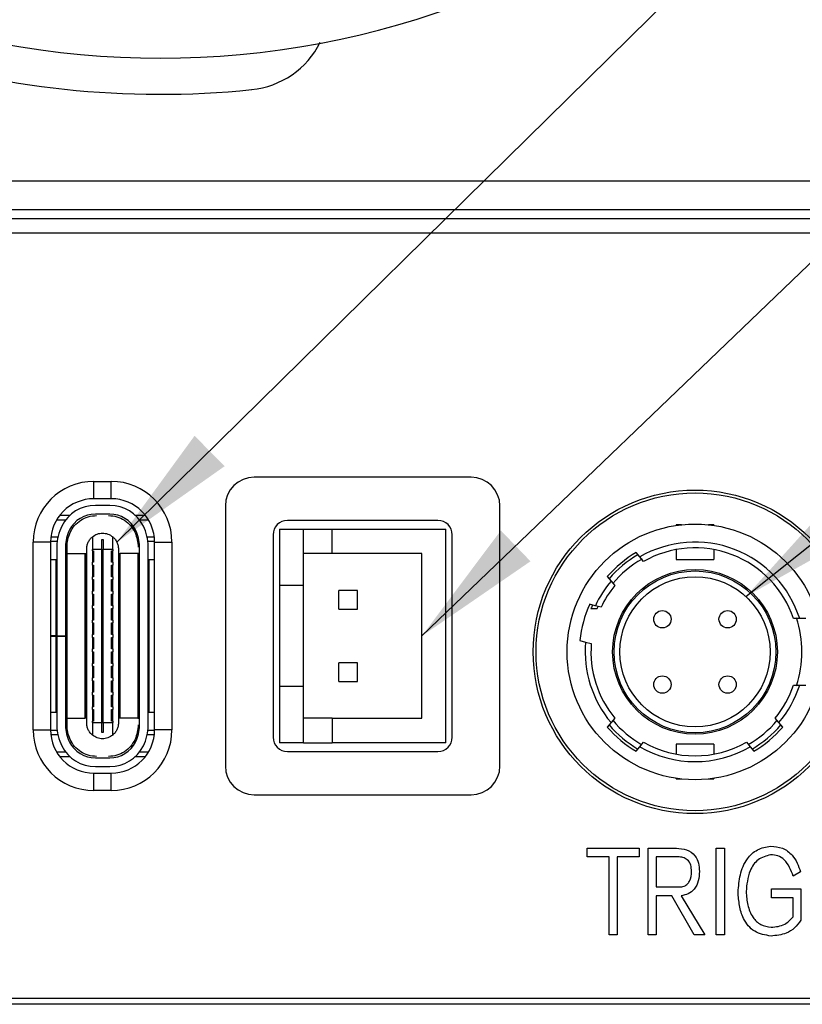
# Model space of a CAD drawing. Header units: millimetres. Extents: x 0 to 14221, y 0 to 1521.
# Tile 3 of 5: x 14149 to 14176, y 1422 to 1456. Entities that reach past the tile are written whole.
import ezdxf

# ---------------------------------------------------------------- set-up
doc = ezdxf.new("R2010")
doc.units = ezdxf.units.MM
doc.layers.add('粗实线', color=7, linetype='Continuous', lineweight=50)
doc.layers.add('细实线', color=3, linetype='Continuous', lineweight=25)
doc.styles.add('iTek', font='txt', dxfattribs={"width": 0.8, "height": 7})
doc.dimstyles.new('iTek', dxfattribs={"dimscale": 0, "dimtxt": 7, "dimasz": 4.5, "dimexe": 1, "dimexo": 1, "dimgap": 1.5, "dimtad": 1, "dimtoh": 1, "dimdsep": 46, "dimtxsty": 'iTek', "dimcen": 4, "dimclrd": 256, "dimclre": 256, "dimclrt": 256, "dimazin": 2, "dimtfac": 1, "dimtmove": 0, "dimatfit": 3, "dimfxl": 1, "dimlwd": -1, "dimlwe": -1, "dimarcsym": 0})

msp = doc.modelspace()

# ---------------------------------------------------------------- linework, layer by layer
at = {"layer": '粗实线', "lineweight": 25}
for p, q in [((14125.588, 1450.675), (14182.356, 1450.675)), ((14185.972, 1449.675), (14121.972, 1449.675)), ((14105.672, 1449.375), (14202.272, 1449.375)), ((14105.172, 1448.875), (14202.772, 1448.875)), ((14164.722, 1440.425), (14157.222, 1440.425)), ((14151.672, 1440.275), (14152.272, 1440.275)), ((14151.672, 1439.675), (14151.672, 1440.275)), ((14152.272, 1439.675), (14152.272, 1440.275)), ((14152.272, 1439.675), (14151.672, 1439.675)), ((14152.222, 1439.445), (14151.722, 1439.445)), ((14156.222, 1439.425), (14156.222, 1430.425)), ((14165.722, 1430.425), (14165.722, 1439.425)), ((14150.834, 1439.095), (14150.487, 1439.095)), ((14152.222, 1439.145), (14151.722, 1439.145)), ((14153.456, 1439.095), (14153.109, 1439.095)), ((14150.384, 1438.945), (14150.697, 1438.945)), ((14153.246, 1438.945), (14153.559, 1438.945)), ((14163.572, 1438.925), (14158.372, 1438.925)), ((14172.002, 1438.775), (14171.822, 1438.775)), ((14171.822, 1438.775), (14171.822, 1438.752)), ((14173.122, 1438.775), (14172.941, 1438.775)), ((14173.122, 1438.775), (14173.122, 1438.752)), ((14150.426, 1438.345), (14150.181, 1438.345)), ((14151.622, 1438.359), (14151.622, 1437.92)), ((14152.322, 1437.92), (14152.322, 1438.359)), ((14153.762, 1438.345), (14153.517, 1438.345)), ((14157.872, 1438.425), (14157.872, 1431.425)), ((14158.097, 1438.625), (14158.097, 1436.675)), ((14158.097, 1438.625), (14158.922, 1438.625)), ((14158.922, 1436.675), (14158.922, 1438.625)), ((14158.922, 1438.625), (14159.922, 1438.625)), ((14159.922, 1437.775), (14159.922, 1438.625)), ((14159.922, 1438.625), (14163.847, 1438.625)), ((14163.847, 1431.225), (14163.847, 1438.625)), ((14164.072, 1431.425), (14164.072, 1438.425)), ((14149.572, 1431.675), (14149.572, 1438.175)), ((14150.172, 1438.175), (14149.572, 1438.175)), ((14150.401, 1438.195), (14150.172, 1438.195)), ((14150.172, 1438.175), (14150.172, 1431.675)), ((14150.392, 1438.019), (14150.392, 1434.931)), ((14150.692, 1438.019), (14150.692, 1434.931)), ((14150.757, 1438.195), (14150.704, 1438.195)), ((14150.742, 1431.849), (14150.742, 1438.001)), ((14151.947, 1438.27), (14151.997, 1438.27)), ((14151.947, 1437.92), (14151.947, 1438.27)), ((14151.997, 1438.27), (14151.997, 1437.92)), ((14153.239, 1438.195), (14153.186, 1438.195)), ((14153.252, 1431.831), (14153.252, 1438.019)), ((14153.771, 1438.195), (14153.542, 1438.195)), ((14153.552, 1431.831), (14153.552, 1438.019)), ((14153.772, 1438.175), (14154.372, 1438.175)), ((14153.772, 1431.675), (14153.772, 1438.175)), ((14154.372, 1438.175), (14154.372, 1431.675)), ((14150.752, 1437.775), (14150.692, 1437.775)), ((14150.752, 1432.075), (14150.752, 1437.775)), ((14150.752, 1437.775), (14151.362, 1437.775)), ((14151.362, 1437.775), (14151.362, 1432.075)), ((14151.362, 1437.775), (14151.372, 1437.775)), ((14151.372, 1437.775), (14151.372, 1432.075)), ((14151.372, 1437.775), (14151.422, 1437.775)), ((14151.422, 1431.915), (14151.422, 1437.935)), ((14151.622, 1437.875), (14151.622, 1437.92)), ((14151.947, 1437.92), (14151.622, 1437.92)), ((14151.622, 1437.875), (14151.662, 1437.875)), ((14151.622, 1437.875), (14151.622, 1437.475)), ((14151.662, 1437.875), (14151.662, 1437.475)), ((14151.947, 1431.93), (14151.947, 1437.92)), ((14151.947, 1437.92), (14151.997, 1437.92)), ((14152.322, 1437.92), (14151.997, 1437.92)), ((14151.997, 1431.93), (14151.997, 1437.92)), ((14152.282, 1437.475), (14152.282, 1437.875)), ((14152.282, 1437.875), (14152.322, 1437.875)), ((14152.322, 1437.92), (14152.322, 1437.875)), ((14152.322, 1437.475), (14152.322, 1437.875)), ((14152.522, 1437.935), (14152.522, 1431.915)), ((14152.522, 1437.775), (14152.572, 1437.775)), ((14152.572, 1432.075), (14152.572, 1437.775)), ((14152.572, 1437.775), (14152.582, 1437.775)), ((14152.582, 1432.075), (14152.582, 1437.775)), ((14153.192, 1437.775), (14152.582, 1437.775)), ((14153.192, 1437.775), (14153.192, 1432.075)), ((14153.252, 1437.775), (14153.192, 1437.775)), ((14159.922, 1437.775), (14158.922, 1437.775)), ((14163.022, 1437.775), (14159.922, 1437.775)), ((14163.022, 1432.075), (14163.022, 1437.775)), ((14170.563, 1437.661), (14170.432, 1437.816)), ((14170.693, 1437.505), (14170.563, 1437.661)), ((14171.822, 1437.916), (14171.822, 1437.575)), ((14173.122, 1437.916), (14173.122, 1437.575)), ((14150.172, 1437.575), (14150.372, 1437.575)), ((14150.372, 1434.93), (14150.372, 1437.575)), ((14150.372, 1437.575), (14150.392, 1437.575)), ((14151.662, 1437.475), (14151.622, 1437.475)), ((14151.622, 1437.375), (14151.622, 1437.475)), ((14151.622, 1437.375), (14151.662, 1437.375)), ((14151.622, 1437.375), (14151.622, 1436.975)), ((14151.662, 1437.375), (14151.662, 1436.975)), ((14152.322, 1437.475), (14152.282, 1437.475)), ((14152.282, 1436.975), (14152.282, 1437.375)), ((14152.282, 1437.375), (14152.322, 1437.375)), ((14152.322, 1437.475), (14152.322, 1437.375)), ((14152.322, 1436.975), (14152.322, 1437.375)), ((14153.552, 1437.575), (14153.572, 1437.575)), ((14153.572, 1437.575), (14153.572, 1432.275)), ((14153.572, 1437.575), (14153.772, 1437.575)), ((14171.822, 1437.575), (14173.122, 1437.575)), ((14151.662, 1436.975), (14151.622, 1436.975)), ((14151.622, 1436.875), (14151.622, 1436.975)), ((14152.322, 1436.975), (14152.282, 1436.975)), ((14152.322, 1436.975), (14152.322, 1436.875)), ((14169.437, 1436.981), (14169.567, 1436.825)), ((14151.622, 1436.875), (14151.662, 1436.875)), ((14151.622, 1436.875), (14151.622, 1436.475)), ((14151.662, 1436.875), (14151.662, 1436.475)), ((14152.282, 1436.475), (14152.282, 1436.875)), ((14152.282, 1436.875), (14152.322, 1436.875)), ((14152.322, 1436.475), (14152.322, 1436.875)), ((14158.922, 1436.675), (14158.097, 1436.675)), ((14158.097, 1436.675), (14158.097, 1433.175)), ((14158.922, 1433.175), (14158.922, 1436.675)), ((14169.567, 1436.825), (14169.698, 1436.67)), ((14151.622, 1436.375), (14151.622, 1436.475)), ((14151.662, 1436.475), (14151.622, 1436.475)), ((14151.622, 1436.375), (14151.662, 1436.375)), ((14151.622, 1436.375), (14151.622, 1435.975)), ((14151.662, 1436.375), (14151.662, 1435.975)), ((14152.322, 1436.475), (14152.282, 1436.475)), ((14152.282, 1435.975), (14152.282, 1436.375)), ((14152.282, 1436.375), (14152.322, 1436.375)), ((14152.322, 1436.475), (14152.322, 1436.375)), ((14152.322, 1435.975), (14152.322, 1436.375)), ((14160.792, 1436.495), (14160.152, 1436.495)), ((14160.152, 1435.855), (14160.152, 1436.495)), ((14160.792, 1435.855), (14160.792, 1436.495)), ((14151.662, 1435.975), (14151.622, 1435.975)), ((14151.622, 1435.875), (14151.622, 1435.975)), ((14152.322, 1435.975), (14152.282, 1435.975)), ((14152.322, 1435.975), (14152.322, 1435.875)), ((14169.023, 1435.972), (14168.827, 1436.025)), ((14169.22, 1435.919), (14169.023, 1435.972)), ((14169.089, 1435.875), (14169.123, 1435.95)), ((14151.622, 1435.875), (14151.662, 1435.875)), ((14151.622, 1435.875), (14151.622, 1435.475)), ((14151.662, 1435.875), (14151.662, 1435.475)), ((14152.282, 1435.475), (14152.282, 1435.875)), ((14152.282, 1435.875), (14152.322, 1435.875)), ((14152.322, 1435.475), (14152.322, 1435.875)), ((14160.152, 1435.855), (14160.792, 1435.855)), ((14168.872, 1435.875), (14169.089, 1435.875)), ((14151.622, 1435.375), (14151.622, 1435.475)), ((14151.662, 1435.475), (14151.622, 1435.475)), ((14151.622, 1435.375), (14151.662, 1435.375)), ((14151.622, 1435.375), (14151.622, 1434.975)), ((14151.662, 1435.375), (14151.662, 1434.975)), ((14152.322, 1435.475), (14152.282, 1435.475)), ((14152.282, 1434.975), (14152.282, 1435.375)), ((14152.282, 1435.375), (14152.322, 1435.375)), ((14152.322, 1435.475), (14152.322, 1435.375)), ((14152.322, 1434.975), (14152.322, 1435.375)), ((14176.093, 1435.525), (14175.883, 1435.525)), ((14176.303, 1435.525), (14176.093, 1435.525)), ((14150.372, 1434.93), (14150.172, 1434.93)), ((14150.172, 1434.92), (14150.372, 1434.92)), ((14150.297, 1434.93), (14150.297, 1434.92)), ((14150.392, 1434.93), (14150.372, 1434.93)), ((14150.372, 1432.275), (14150.372, 1434.92)), ((14150.392, 1434.92), (14150.372, 1434.92)), ((14150.392, 1434.931), (14150.692, 1434.931)), ((14150.392, 1434.93), (14150.392, 1434.931)), ((14150.392, 1434.93), (14150.692, 1434.93)), ((14150.392, 1434.921), (14150.392, 1434.93)), ((14150.392, 1434.921), (14150.392, 1431.831)), ((14150.392, 1434.921), (14150.692, 1434.921)), ((14150.692, 1434.93), (14150.692, 1434.931)), ((14150.692, 1434.921), (14150.692, 1434.93)), ((14150.692, 1434.921), (14150.692, 1431.831)), ((14151.622, 1434.875), (14151.622, 1434.975)), ((14151.662, 1434.975), (14151.622, 1434.975)), ((14152.322, 1434.975), (14152.282, 1434.975)), ((14152.322, 1434.975), (14152.322, 1434.875)), ((14151.622, 1434.875), (14151.662, 1434.875)), ((14151.622, 1434.875), (14151.622, 1434.475)), ((14151.662, 1434.875), (14151.662, 1434.475)), ((14152.282, 1434.475), (14152.282, 1434.875)), ((14152.282, 1434.875), (14152.322, 1434.875)), ((14152.322, 1434.475), (14152.322, 1434.875)), ((14168.491, 1434.769), (14168.687, 1434.716)), ((14168.687, 1434.716), (14168.883, 1434.664)), ((14151.622, 1434.375), (14151.622, 1434.475)), ((14151.662, 1434.475), (14151.622, 1434.475)), ((14151.622, 1434.375), (14151.662, 1434.375)), ((14151.622, 1434.375), (14151.622, 1433.975)), ((14151.662, 1434.375), (14151.662, 1433.975)), ((14152.322, 1434.475), (14152.282, 1434.475)), ((14152.282, 1433.975), (14152.282, 1434.375)), ((14152.282, 1434.375), (14152.322, 1434.375)), ((14152.322, 1434.475), (14152.322, 1434.375)), ((14152.322, 1433.975), (14152.322, 1434.375)), ((14151.622, 1433.875), (14151.622, 1433.975)), ((14151.662, 1433.975), (14151.622, 1433.975)), ((14151.622, 1433.875), (14151.662, 1433.875)), ((14151.622, 1433.875), (14151.622, 1433.475)), ((14151.662, 1433.875), (14151.662, 1433.475)), ((14152.322, 1433.975), (14152.282, 1433.975)), ((14152.282, 1433.475), (14152.282, 1433.875)), ((14152.282, 1433.875), (14152.322, 1433.875)), ((14152.322, 1433.975), (14152.322, 1433.875)), ((14152.322, 1433.475), (14152.322, 1433.875)), ((14160.152, 1433.355), (14160.152, 1433.995)), ((14160.792, 1433.995), (14160.152, 1433.995)), ((14160.792, 1433.355), (14160.792, 1433.995)), ((14151.622, 1433.375), (14151.622, 1433.475)), ((14151.662, 1433.475), (14151.622, 1433.475)), ((14151.622, 1433.375), (14151.662, 1433.375)), ((14151.622, 1433.375), (14151.622, 1432.975)), ((14151.662, 1433.375), (14151.662, 1432.975)), ((14152.322, 1433.475), (14152.282, 1433.475)), ((14152.282, 1432.975), (14152.282, 1433.375)), ((14152.282, 1433.375), (14152.322, 1433.375)), ((14152.322, 1433.475), (14152.322, 1433.375)), ((14152.322, 1432.975), (14152.322, 1433.375)), ((14160.152, 1433.355), (14160.792, 1433.355)), ((14175.883, 1433.225), (14176.093, 1433.225)), ((14176.093, 1433.225), (14176.303, 1433.225)), ((14151.662, 1432.975), (14151.622, 1432.975)), ((14151.622, 1432.875), (14151.622, 1432.975)), ((14151.622, 1432.875), (14151.662, 1432.875)), ((14151.622, 1432.875), (14151.622, 1432.475)), ((14151.662, 1432.875), (14151.662, 1432.475)), ((14152.322, 1432.975), (14152.282, 1432.975)), ((14152.282, 1432.475), (14152.282, 1432.875)), ((14152.282, 1432.875), (14152.322, 1432.875)), ((14152.322, 1432.975), (14152.322, 1432.875)), ((14152.322, 1432.475), (14152.322, 1432.875)), ((14158.097, 1433.175), (14158.097, 1431.225)), ((14158.922, 1433.175), (14158.097, 1433.175)), ((14158.922, 1431.225), (14158.922, 1433.175)), ((14150.372, 1432.275), (14150.172, 1432.275)), ((14150.392, 1432.275), (14150.372, 1432.275)), ((14151.662, 1432.475), (14151.622, 1432.475)), ((14151.622, 1432.375), (14151.622, 1432.475)), ((14151.622, 1432.375), (14151.662, 1432.375)), ((14151.622, 1432.375), (14151.622, 1431.975)), ((14151.662, 1432.375), (14151.662, 1431.975)), ((14152.322, 1432.475), (14152.282, 1432.475)), ((14152.282, 1431.975), (14152.282, 1432.375)), ((14152.282, 1432.375), (14152.322, 1432.375)), ((14152.322, 1432.475), (14152.322, 1432.375)), ((14152.322, 1431.975), (14152.322, 1432.375)), ((14153.572, 1432.275), (14153.552, 1432.275)), ((14153.772, 1432.275), (14153.572, 1432.275)), ((14150.692, 1432.075), (14150.752, 1432.075)), ((14150.752, 1432.075), (14151.362, 1432.075)), ((14151.372, 1432.075), (14151.362, 1432.075)), ((14151.422, 1432.075), (14151.372, 1432.075)), ((14151.662, 1431.975), (14151.622, 1431.975)), ((14151.622, 1431.93), (14151.622, 1431.975)), ((14151.622, 1431.93), (14151.947, 1431.93)), ((14151.622, 1431.93), (14151.622, 1431.491)), ((14151.947, 1431.58), (14151.947, 1431.93)), ((14151.947, 1431.93), (14151.997, 1431.93)), ((14151.997, 1431.93), (14152.322, 1431.93)), ((14151.997, 1431.93), (14151.997, 1431.58)), ((14152.322, 1431.975), (14152.282, 1431.975)), ((14152.322, 1431.975), (14152.322, 1431.93)), ((14152.322, 1431.491), (14152.322, 1431.93)), ((14152.572, 1432.075), (14152.522, 1432.075)), ((14152.582, 1432.075), (14152.572, 1432.075)), ((14153.192, 1432.075), (14152.582, 1432.075)), ((14153.192, 1432.075), (14153.252, 1432.075)), ((14159.922, 1432.075), (14158.922, 1432.075)), ((14159.922, 1432.075), (14159.922, 1431.225)), ((14159.922, 1432.075), (14163.022, 1432.075)), ((14169.567, 1431.925), (14169.437, 1431.77)), ((14169.698, 1432.081), (14169.567, 1431.925)), ((14175.376, 1431.925), (14175.245, 1432.081)), ((14175.506, 1431.77), (14175.376, 1431.925)), ((14149.572, 1431.675), (14150.172, 1431.675)), ((14150.401, 1431.655), (14150.172, 1431.655)), ((14150.426, 1431.505), (14150.181, 1431.505)), ((14150.757, 1431.655), (14150.704, 1431.655)), ((14151.997, 1431.58), (14151.947, 1431.58)), ((14153.239, 1431.655), (14153.186, 1431.655)), ((14153.762, 1431.505), (14153.517, 1431.505)), ((14153.771, 1431.655), (14153.542, 1431.655)), ((14154.372, 1431.675), (14153.772, 1431.675)), ((14158.922, 1431.225), (14158.097, 1431.225)), ((14158.922, 1431.225), (14159.922, 1431.225)), ((14163.847, 1431.225), (14159.922, 1431.225)), ((14170.563, 1431.089), (14170.693, 1431.245)), ((14173.122, 1431.175), (14171.822, 1431.175)), ((14171.822, 1431.175), (14171.822, 1430.834)), ((14173.122, 1431.175), (14173.122, 1430.834)), ((14174.25, 1431.245), (14174.38, 1431.089)), ((14150.697, 1430.905), (14150.384, 1430.905)), ((14153.559, 1430.905), (14153.246, 1430.905)), ((14158.372, 1430.925), (14163.572, 1430.925)), ((14170.432, 1430.934), (14170.563, 1431.089)), ((14174.38, 1431.089), (14174.511, 1430.934)), ((14150.487, 1430.755), (14150.834, 1430.755)), ((14151.722, 1430.705), (14152.222, 1430.705)), ((14153.109, 1430.755), (14153.456, 1430.755)), ((14151.672, 1429.575), (14151.672, 1430.175)), ((14151.672, 1430.175), (14152.272, 1430.175)), ((14151.722, 1430.405), (14152.222, 1430.405)), ((14152.272, 1429.575), (14152.272, 1430.175)), ((14171.822, 1429.975), (14171.822, 1429.998)), ((14171.822, 1429.975), (14172.002, 1429.975)), ((14172.941, 1429.975), (14173.122, 1429.975)), ((14173.122, 1429.998), (14173.122, 1429.975)), ((14152.272, 1429.575), (14151.672, 1429.575)), ((14157.222, 1429.425), (14164.722, 1429.425)), ((14168.735, 1427.579), (14170.54, 1427.579)), ((14168.735, 1427.278), (14168.735, 1427.579)), ((14170.54, 1427.579), (14170.54, 1427.278)), ((14170.855, 1427.579), (14171.826, 1427.579)), ((14170.855, 1424.579), (14170.855, 1427.579)), ((14173.208, 1427.579), (14173.489, 1427.579)), ((14173.208, 1424.579), (14173.208, 1427.579)), ((14173.489, 1427.579), (14173.489, 1424.579)), ((14169.502, 1427.278), (14168.735, 1427.278)), ((14169.502, 1424.579), (14169.502, 1427.278)), ((14169.78, 1427.278), (14169.78, 1424.579)), ((14170.54, 1427.278), (14169.78, 1427.278)), ((14171.129, 1427.278), (14171.129, 1426.236)), ((14171.883, 1427.278), (14171.129, 1427.278)), ((14176.128, 1426.761), (14175.869, 1426.609)), ((14171.129, 1426.236), (14171.909, 1426.236)), ((14175.115, 1426.171), (14176.134, 1426.171)), ((14175.115, 1425.862), (14175.115, 1426.171)), ((14176.134, 1426.171), (14176.134, 1425.088)), ((14171.129, 1425.93), (14171.129, 1424.579)), ((14171.672, 1425.93), (14171.129, 1425.93)), ((14172.439, 1424.579), (14171.672, 1425.93)), ((14171.992, 1425.93), (14172.813, 1424.579)), ((14175.863, 1425.862), (14175.115, 1425.862)), ((14175.863, 1425.208), (14175.863, 1425.862)), ((14169.78, 1424.579), (14169.502, 1424.579)), ((14171.129, 1424.579), (14170.855, 1424.579)), ((14172.813, 1424.579), (14172.439, 1424.579)), ((14173.489, 1424.579), (14173.208, 1424.579)), ((14197.772, 1422.375), (14110.172, 1422.375)), ((14200.472, 1422.175), (14107.472, 1422.175))]:
    msp.add_line(p, q, dxfattribs=at)
for centre, radius in [((14172.472, 1434.375), 5.6), ((14172.472, 1434.375), 5.5), ((14172.472, 1434.375), 4.425), ((14172.472, 1434.375), 2.85), ((14172.472, 1434.375), 2.8), ((14172.472, 1434.375), 2.6), ((14171.342, 1435.505), 0.3), ((14173.602, 1435.505), 0.3), ((14171.342, 1433.245), 0.3), ((14173.602, 1433.245), 0.3)]:
    msp.add_circle(centre, radius, dxfattribs=at)
for centre, radius, start, end in [((14153.972, 1484.675), 29.75, 226.4446, 313.5554), ((14153.972, 1484.675), 31, 228.1506, 275.8494), ((14156.825, 1456.821), 3, 275.8494, 333.3464), ((14157.222, 1439.425), 1, 90, 180), ((14164.722, 1439.425), 1, 0, 90), ((14151.672, 1438.175), 2.1, 90, 180), ((14152.272, 1438.175), 2.1, 0, 90), ((14151.672, 1438.175), 1.5, 90, 180), ((14152.272, 1438.175), 1.5, 0, 90), ((14151.722, 1438.145), 1.3, 90, 153.2345), ((14152.222, 1438.145), 1.3, 26.7655, 90), ((14151.722, 1438.145), 1, 90, 153.2345), ((14152.222, 1438.145), 1, 26.7655, 90), ((14151.972, 1438.019), 1.58, 153.2345, 180), ((14151.972, 1438.019), 1.58, 0, 26.7655), ((14158.372, 1438.425), 0.5, 90, 180), ((14163.572, 1438.425), 0.5, 0, 90), ((14151.972, 1438.019), 1.28, 153.2345, 180), ((14151.972, 1438.019), 1.28, 0, 26.7655), ((14172.472, 1434.375), 3.8, 17.6157, 120.151), ((14172.472, 1434.375), 3.6, 18.6293, 119.5979), ((14172.472, 1434.375), 4, 120.648, 139.352), ((14172.472, 1434.375), 3.9, 120.4059, 139.5941), ((14172.472, 1434.375), 3.7, 119.7051, 140.347), ((14172.472, 1434.375), 3.8, 139.849, 155.151), ((14172.472, 1434.375), 3.6, 140.4021, 154.5979), ((14172.472, 1434.375), 4, 155.648, 174.352), ((14172.472, 1434.375), 3.9, 155.4059, 157.3801), ((14172.472, 1434.375), 3.7, 341.5276, 18.4908), ((14172.472, 1434.375), 3.8, 174.849, 220.151), ((14172.472, 1434.375), 3.6, 175.4021, 219.5979), ((14172.472, 1434.375), 3.6, 320.4021, 341.3707), ((14172.472, 1434.375), 3.8, 319.849, 342.3843), ((14151.972, 1431.831), 1.58, 180, 206.7655), ((14151.972, 1431.831), 1.28, 180, 206.7655), ((14151.972, 1431.831), 1.28, 333.2345, 0), ((14151.972, 1431.831), 1.58, 333.2345, 0), ((14172.472, 1434.375), 3.9, 220.4059, 239.5941), ((14172.472, 1434.375), 3.7, 219.7832, 240.2748), ((14172.472, 1434.375), 3.7, 299.7686, 320.1972), ((14172.472, 1434.375), 3.9, 300.4059, 319.5941), ((14151.672, 1431.675), 2.1, 180, 270), ((14151.672, 1431.675), 1.5, 180, 270), ((14152.272, 1431.675), 2.1, 270, 0), ((14152.272, 1431.675), 1.5, 270, 0), ((14172.472, 1434.375), 4, 220.648, 239.352), ((14172.472, 1434.375), 4, 300.648, 319.352), ((14151.722, 1431.705), 1, 206.7655, 270), ((14152.222, 1431.705), 1, 270, 333.2345), ((14158.372, 1431.425), 0.5, 180, 270), ((14163.572, 1431.425), 0.5, 270, 0), ((14172.472, 1434.375), 3.6, 240.4021, 299.5979), ((14151.722, 1431.705), 1.3, 206.7655, 270), ((14152.222, 1431.705), 1.3, 270, 333.2345), ((14172.472, 1434.375), 3.8, 239.849, 300.151), ((14157.222, 1430.425), 1, 180, 270), ((14164.722, 1430.425), 1, 270, 0)]:
    msp.add_arc(centre, radius, start, end, dxfattribs=at)
for points, knots in [([(14150.849, 1438.503), (14150.895, 1438.588), (14150.988, 1438.756), (14151.211, 1438.944), (14151.474, 1439.071), (14151.666, 1439.087), (14151.762, 1439.095)], [0, 0, 0, 0, 0.250001, 0.5, 0.75, 1, 1, 1, 1]), ([(14152.182, 1439.095), (14152.277, 1439.087), (14152.469, 1439.071), (14152.732, 1438.944), (14152.955, 1438.756), (14153.048, 1438.588), (14153.095, 1438.503)], [0, 0, 0, 0, 0.25, 0.5, 0.749999, 1, 1, 1, 1]), ([(14150.742, 1438.001), (14150.746, 1438.088), (14150.755, 1438.261), (14150.817, 1438.422), (14150.849, 1438.503)], [0, 0, 0, 0, 0.500002, 1, 1, 1, 1]), ([(14151.422, 1437.935), (14151.424, 1437.976), (14151.429, 1438.056), (14151.471, 1438.171), (14151.533, 1438.276), (14151.592, 1438.332), (14151.622, 1438.359)], [0, 0, 0, 0, 0.25, 0.499997, 0.749998, 1, 1, 1, 1]), ([(14151.622, 1438.359), (14151.674, 1438.395), (14151.78, 1438.466), (14151.972, 1438.495), (14152.163, 1438.466), (14152.269, 1438.395), (14152.322, 1438.359)], [0, 0, 0, 0, 0.25, 0.5, 0.75, 1, 1, 1, 1]), ([(14152.322, 1438.359), (14152.351, 1438.332), (14152.41, 1438.276), (14152.473, 1438.171), (14152.514, 1438.056), (14152.519, 1437.976), (14152.522, 1437.935)], [0, 0, 0, 0, 0.250001, 0.500003, 0.75, 1, 1, 1, 1]), ([(14153.095, 1438.503), (14153.126, 1438.422), (14153.188, 1438.261), (14153.197, 1438.088), (14153.202, 1438.001)], [0, 0, 0, 0, 0.499998, 1, 1, 1, 1]), ([(14150.849, 1431.347), (14150.817, 1431.428), (14150.755, 1431.59), (14150.746, 1431.763), (14150.742, 1431.849)], [0, 0, 0, 0, 0.499998, 1, 1, 1, 1]), ([(14151.622, 1431.491), (14151.592, 1431.519), (14151.533, 1431.574), (14151.471, 1431.679), (14151.429, 1431.794), (14151.424, 1431.875), (14151.422, 1431.915)], [0, 0, 0, 0, 0.250002, 0.500003, 0.75, 1, 1, 1, 1]), ([(14152.522, 1431.915), (14152.519, 1431.875), (14152.514, 1431.794), (14152.473, 1431.679), (14152.41, 1431.574), (14152.351, 1431.519), (14152.322, 1431.491)], [0, 0, 0, 0, 0.25, 0.499997, 0.749999, 1, 1, 1, 1]), ([(14153.202, 1431.849), (14153.197, 1431.763), (14153.188, 1431.59), (14153.126, 1431.428), (14153.095, 1431.347)], [0, 0, 0, 0, 0.500002, 1, 1, 1, 1]), ([(14152.322, 1431.491), (14152.269, 1431.456), (14152.163, 1431.385), (14151.972, 1431.355), (14151.78, 1431.385), (14151.674, 1431.456), (14151.622, 1431.491)], [0, 0, 0, 0, 0.25, 0.5, 0.75, 1, 1, 1, 1]), ([(14151.762, 1430.755), (14151.666, 1430.763), (14151.474, 1430.779), (14151.211, 1430.906), (14150.988, 1431.094), (14150.895, 1431.263), (14150.849, 1431.347)], [0, 0, 0, 0, 0.25, 0.5, 0.749999, 1, 1, 1, 1]), ([(14153.095, 1431.347), (14153.048, 1431.263), (14152.955, 1431.094), (14152.732, 1430.906), (14152.469, 1430.779), (14152.277, 1430.763), (14152.182, 1430.755)], [0, 0, 0, 0, 0.2500011, 0.5000002, 0.7500003, 1, 1, 1, 1]), ([(14171.826, 1427.579), (14171.947, 1427.57), (14172.187, 1427.553), (14172.479, 1427.351), (14172.606, 1427.06), (14172.618, 1426.871), (14172.624, 1426.777)], [0, 0, 0, 0, 0.280692, 0.558808, 0.778975, 1, 1, 1, 1]), ([(14173.962, 1426.059), (14173.98, 1426.26), (14174.014, 1426.661), (14174.223, 1427.194), (14174.618, 1427.563), (14174.932, 1427.622), (14175.09, 1427.651)], [0, 0, 0, 0, 0.281041, 0.560899, 0.780199, 1, 1, 1, 1]), ([(14175.09, 1427.651), (14175.229, 1427.639), (14175.507, 1427.614), (14175.925, 1427.305), (14176.051, 1426.967), (14176.128, 1426.761)], [0, 0, 0, 0, 0.280448, 0.56019, 1, 1, 1, 1]), ([(14172.353, 1426.777), (14172.349, 1426.85), (14172.341, 1426.997), (14172.23, 1427.182), (14172.056, 1427.267), (14171.941, 1427.275), (14171.883, 1427.278)], [0, 0, 0, 0, 0.280984, 0.559351, 0.779147, 1, 1, 1, 1]), ([(14175.09, 1427.35), (14174.935, 1427.309), (14174.624, 1427.227), (14174.303, 1426.723), (14174.264, 1426.321), (14174.24, 1426.075)], [0, 0, 0, 0, 0.278753, 0.55836, 1, 1, 1, 1]), ([(14175.869, 1426.609), (14175.792, 1426.818), (14175.684, 1427.109), (14175.348, 1427.334), (14175.176, 1427.345), (14175.09, 1427.35)], [0, 0, 0, 0, 0.558929, 0.779407, 1, 1, 1, 1]), ([(14171.909, 1426.236), (14171.958, 1426.239), (14172.058, 1426.246), (14172.196, 1426.313), (14172.333, 1426.487), (14172.345, 1426.658), (14172.353, 1426.777)], [0, 0, 0, 0, 0.187426, 0.3742313, 0.5611128, 1, 1, 1, 1]), ([(14172.624, 1426.777), (14172.619, 1426.667), (14172.607, 1426.449), (14172.475, 1426.162), (14172.245, 1425.985), (14172.076, 1425.949), (14171.992, 1425.93)], [0, 0, 0, 0, 0.280799, 0.560013, 0.779639, 1, 1, 1, 1]), ([(14175.102, 1424.539), (14174.902, 1424.571), (14174.503, 1424.637), (14174.137, 1425.102), (14173.996, 1425.592), (14173.974, 1425.903), (14173.962, 1426.059)], [0, 0, 0, 0, 0.279097, 0.557521, 0.778571, 1, 1, 1, 1]), ([(14174.24, 1426.075), (14174.253, 1425.92), (14174.28, 1425.61), (14174.435, 1425.197), (14174.736, 1424.905), (14174.98, 1424.864), (14175.102, 1424.843)], [0, 0, 0, 0, 0.281145, 0.561153, 0.780373, 1, 1, 1, 1]), ([(14175.102, 1424.843), (14175.272, 1424.859), (14175.574, 1424.886), (14175.774, 1425.11), (14175.863, 1425.208)], [0, 0, 0, 0, 0.559732, 1, 1, 1, 1]), ([(14176.134, 1425.088), (14176.067, 1424.995), (14175.934, 1424.809), (14175.577, 1424.587), (14175.283, 1424.557), (14175.102, 1424.539)], [0, 0, 0, 0, 0.280376, 0.56054, 1, 1, 1, 1])]:
    msp.add_open_spline(points, degree=3, knots=knots, dxfattribs=at)

# ---------------------------------------------------------------- leaders
at = {"layer": '细实线', "annotation_type": 0, "has_hookline": 1, "hookline_direction": 0}
for points, text_width in [([(14152.469, 1438.17), (14209.932, 1494.766), (14214.432, 1494.766)], 3.744), ([(14163.022, 1434.925), (14209.932, 1480.007), (14214.432, 1480.007)], 3.728), ([(14174.231, 1436.289), (14210.158, 1464.989), (14214.658, 1464.989)], 3.635)]:
    msp.add_leader(points, dimstyle='iTek', override={"dimscale": 1, "dimtad": 0}, dxfattribs=dict(at, text_width=text_width))

doc.saveas('drawing.dxf')
